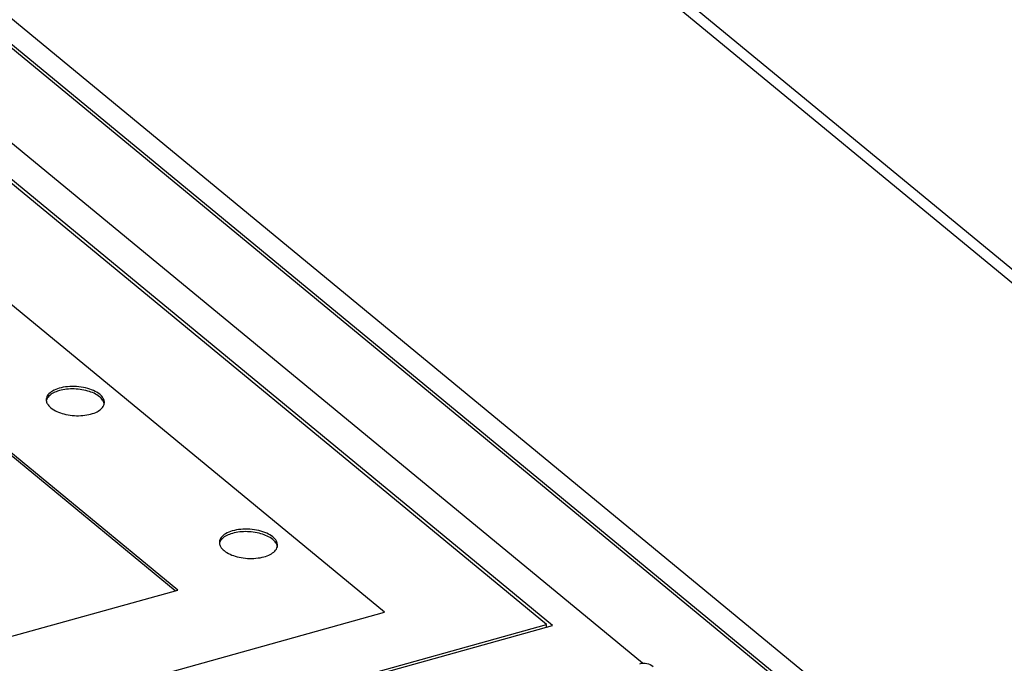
# Model space of a CAD drawing. Header units: millimetres. Extents: x 1117 to 38156, y -1945 to 7303.
# Tile 176 of 256: x 6300 to 6334, y 977 to 999. Entities that reach past the tile are written whole.
import ezdxf

# ---------------------------------------------------------------- set-up
doc = ezdxf.new("R2010")
doc.units = ezdxf.units.MM

msp = doc.modelspace()

# ---------------------------------------------------------------- linework, layer by layer
at = {"linetype": 'Continuous'}
for p, q in [((6289.699, 1026.422), (6500.833, 852.323)), ((6290.4, 1026.311), (6501.534, 852.212)), ((6292.105, 1005.177), (6383.209, 930.054)), ((6321.121, 976.973), (6294.512, 998.915)), ((6298.721, 998.723), (6340.39, 964.364)), ((6340.601, 964.302), (6298.932, 998.662)), ((6317.822, 978.304), (6295.114, 997.029)), ((6318.029, 978.272), (6295.159, 997.131)), ((6312.26, 978.724), (6293.503, 994.191)), ((6305.155, 979.489), (6298.667, 984.839)), ((6305.073, 979.466), (6298.661, 984.753)), ((6274.928, 971.076), (6305.155, 979.489)), ((6301.438, 975.712), (6312.26, 978.724)), ((6307.716, 975.491), (6317.822, 978.304)), ((6307.922, 975.459), (6318.029, 978.272)), ((6317.817, 978.213), (6317.822, 978.304))]:
    msp.add_line(p, q, dxfattribs=at)
for points, knots in [([(6302.478, 986.216), (6302.414, 986.268), (6302.257, 986.358), (6301.987, 986.445), (6301.684, 986.489), (6301.377, 986.486), (6301.094, 986.437), (6300.862, 986.345), (6300.695, 986.217), (6300.643, 986.097), (6300.64, 986.043)], [0, 0, 0, 0, 0.118977, 0.258293, 0.409253, 0.560801, 0.701796, 0.823157, 0.920729, 1, 1, 1, 1]), ([(6302.472, 986.13), (6302.356, 986.226), (6302.042, 986.359), (6301.541, 986.421), (6301.065, 986.362), (6300.782, 986.219), (6300.702, 986.119)], [0, 0, 0, 0, 0.239877, 0.525636, 0.796295, 1, 1, 1, 1]), ([(6302.636, 985.922), (6302.639, 985.974), (6302.607, 986.091), (6302.526, 986.176), (6302.478, 986.216)], [0, 0, 0, 0, 0.451914, 1, 1, 1, 1]), ([(6300.702, 986.119), (6300.694, 986.11), (6300.666, 986.071), (6300.647, 986.027), (6300.639, 985.993)], [0, 0, 0, 0, 0.265141, 1, 1, 1, 1]), ([(6300.64, 986.043), (6300.639, 986.029), (6300.64, 985.974), (6300.659, 985.92), (6300.68, 985.884)], [0, 0, 0, 0, 0.240649, 1, 1, 1, 1]), ([(6300.68, 985.884), (6300.687, 985.872), (6300.72, 985.821), (6300.763, 985.778), (6300.798, 985.749)], [0, 0, 0, 0, 0.231351, 1, 1, 1, 1]), ([(6300.798, 985.749), (6300.925, 985.644), (6301.271, 985.506), (6301.725, 985.462), (6302.097, 985.509), (6302.38, 985.595), (6302.572, 985.727), (6302.618, 985.842)], [0, 0, 0, 0, 0.249278, 0.544487, 0.686649, 0.813136, 1, 1, 1, 1]), ([(6302.598, 985.98), (6302.591, 985.994), (6302.558, 986.05), (6302.511, 986.098), (6302.472, 986.13)], [0, 0, 0, 0, 0.229778, 1, 1, 1, 1]), ([(6308.425, 981.312), (6308.362, 981.364), (6308.205, 981.454), (6307.935, 981.541), (6307.632, 981.585), (6307.325, 981.582), (6307.042, 981.533), (6306.809, 981.441), (6306.642, 981.312), (6306.59, 981.193), (6306.587, 981.138)], [0, 0, 0, 0, 0.118977, 0.258293, 0.409253, 0.560801, 0.701796, 0.823157, 0.920729, 1, 1, 1, 1]), ([(6308.42, 981.226), (6308.303, 981.321), (6307.99, 981.455), (6307.489, 981.517), (6307.013, 981.457), (6306.729, 981.315), (6306.649, 981.215)], [0, 0, 0, 0, 0.239877, 0.525636, 0.796295, 1, 1, 1, 1]), ([(6306.587, 981.138), (6306.586, 981.125), (6306.587, 981.07), (6306.607, 981.016), (6306.627, 980.98)], [0, 0, 0, 0, 0.240649, 1, 1, 1, 1]), ([(6306.649, 981.215), (6306.641, 981.205), (6306.614, 981.167), (6306.594, 981.122), (6306.587, 981.088)], [0, 0, 0, 0, 0.265141, 1, 1, 1, 1]), ([(6308.546, 981.076), (6308.539, 981.09), (6308.505, 981.146), (6308.459, 981.193), (6308.42, 981.226)], [0, 0, 0, 0, 0.229778, 1, 1, 1, 1]), ([(6308.584, 981.018), (6308.587, 981.07), (6308.554, 981.187), (6308.473, 981.272), (6308.425, 981.312)], [0, 0, 0, 0, 0.451914, 1, 1, 1, 1]), ([(6306.627, 980.98), (6306.634, 980.968), (6306.667, 980.917), (6306.71, 980.874), (6306.746, 980.845)], [0, 0, 0, 0, 0.231351, 1, 1, 1, 1]), ([(6306.746, 980.845), (6306.872, 980.74), (6307.218, 980.602), (6307.672, 980.558), (6308.044, 980.605), (6308.328, 980.691), (6308.52, 980.823), (6308.565, 980.938)], [0, 0, 0, 0, 0.249278, 0.544487, 0.686649, 0.813136, 1, 1, 1, 1]), ([(6321.027, 976.959), (6321.106, 976.981), (6321.275, 976.987), (6321.428, 976.913), (6321.491, 976.861)], [0, 0, 0, 0, 0.5, 1, 1, 1, 1])]:
    msp.add_open_spline(points, degree=3, knots=knots, dxfattribs=at)
for points in [[(6302.63, 985.877), (6302.626, 985.913), (6302.615, 985.948), (6302.598, 985.98)], [(6302.618, 985.842), (6302.628, 985.867), (6302.634, 985.895), (6302.636, 985.922)], [(6308.577, 980.973), (6308.574, 981.009), (6308.562, 981.044), (6308.546, 981.076)], [(6308.565, 980.938), (6308.575, 980.963), (6308.582, 980.991), (6308.584, 981.018)]]:
    msp.add_open_spline(points, degree=3, dxfattribs=at)

doc.saveas('drawing.dxf')
